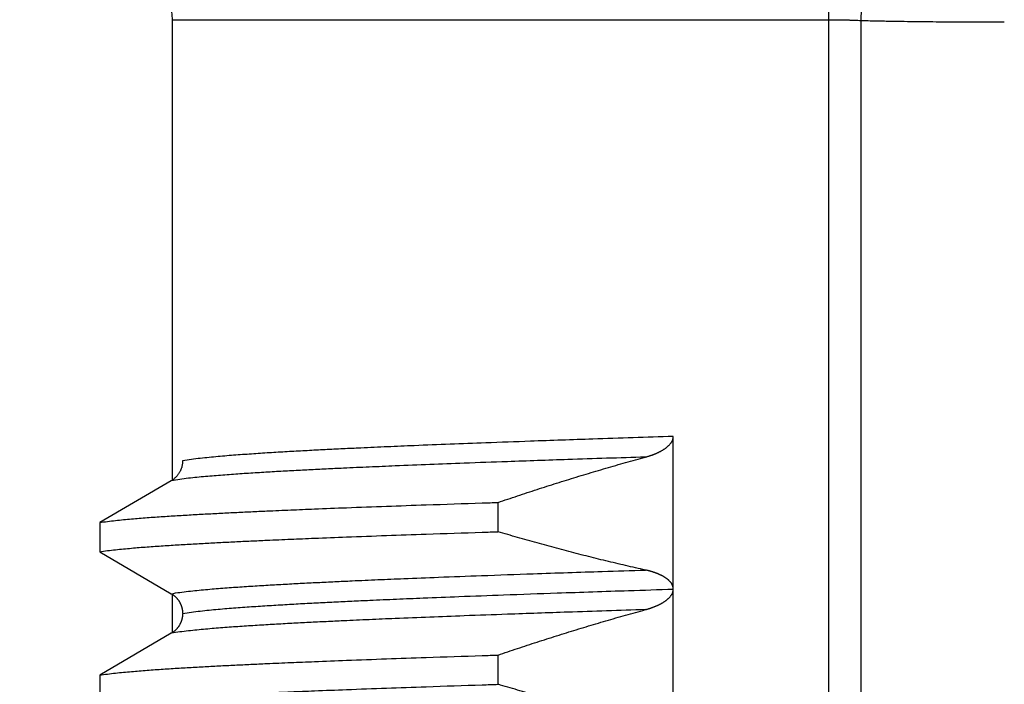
# Model space of a CAD drawing. Header units: millimetres. Extents: x 0 to 1300, y 0 to 891.
# Tile 49 of 127: x 189.05 to 195.5, y 532.61 to 536.97. Entities that reach past the tile are written whole.
import ezdxf

# ---------------------------------------------------------------- set-up
doc = ezdxf.new("R2010")
doc.units = ezdxf.units.MM
doc.header["$LTSCALE"] = 0.545669
doc.layers.add('NoLayerName_001', color=7, linetype='Continuous')
doc.styles.get("Standard").update_dxf_attribs({"font": 'txt', "bigfont": 'extfont2'})
doc.dimstyles.get("Standard").update_dxf_attribs({"dimtxt": 2.5, "dimasz": 2.5, "dimexe": 1, "dimexo": 1, "dimtad": 1, "dimdec": 3, "dimzin": 0, "dimdsep": 46, "dimtxsty": 'Standard', "dimcen": 2.5, "dimadec": 3, "dimazin": 0, "dimtfac": 0.75, "dimtdec": 3, "dimtmove": 0, "dimatfit": 3, "dimfxl": 1, "dimarcsym": 0})

# ---------------------------------------------------------------- blocks, each defined once
blk = doc.blocks.new('_OPEN30')
at = {"color": 0, "linetype": 'ByBlock', "lineweight": -2}
for p, q in [((-1, 0.267949), (0, 0)), ((0, 0), (-1, -0.267949)), ((0, 0), (-1, 0))]:
    blk.add_line(p, q, dxfattribs=at)
blk = doc.blocks.new('*D27')
at = {"layer": 'Defpoints', "color": 0}
for p in [(195.5, 522.25), (180, 516.6915), (180, 445)]:
    blk.add_point(p, dxfattribs=at)
at = {"layer": 'NoLayerName_001', "color": 0, "linetype": 'Continuous', "lineweight": 13}
for p, q in [((195.5, 519.25), (195.5, 513.6915)), ((180, 516.6915), (150.5298, 516.6915)), ((191, 516.6915), (184.5, 516.6915))]:
    blk.add_line(p, q, dxfattribs=at)
at = {"layer": 'NoLayerName_001', "color": 0, "lineweight": 13, "xscale": 4.5, "yscale": 4.5, "zscale": 4.5, "rotation": 180}
blk.add_blockref('_OPEN30', (180, 516.6915), dxfattribs=at)
at = {"layer": 'NoLayerName_001', "color": 0, "lineweight": 13, "xscale": 4.5, "yscale": 4.5, "zscale": 4.5}
blk.add_blockref('_OPEN30', (195.5, 516.6915), dxfattribs=at)
at = {"layer": 'NoLayerName_001', "color": 0, "lineweight": 13, "insert": (161.85, 525.9495), "char_height": 10.5, "attachment_point": 5}
blk.add_mtext('\\W0.8000;１６', dxfattribs=at)

msp = doc.modelspace()

# ---------------------------------------------------------------- linework, layer by layer
at = {"layer": 'NoLayerName_001', "color": 60, "linetype": 'Continuous', "lineweight": 25}
for p, q in [((194.5619, 536.9614), (194.5735, 537.3549)), ((190.05, 533.9451), (190.05, 536.9663)), ((190.05, 536.9663), (194.3511, 536.9663)), ((194.3511, 526.35), (194.3511, 536.9663)), ((194.5619, 526.05), (194.5619, 536.9614)), ((193.3315, 529.2348), (193.3315, 534.2349)), ((190.043, 533.9451), (189.5739, 533.6709)), ((192.1834, 533.6109), (192.1834, 533.8026)), ((189.5739, 533.6709), (189.5739, 533.4791)), ((189.5739, 533.4791), (190.043, 533.2049)), ((190.05, 532.9451), (190.05, 533.2049)), ((190.043, 532.9451), (189.5739, 532.6709)), ((192.1834, 532.6109), (192.1834, 532.8026)), ((189.5739, 532.6709), (189.5739, 532.4791))]:
    msp.add_line(p, q, dxfattribs=at)
msp.add_arc((189.65, 536.9663), 0.4, 0, 77.62628, dxfattribs=at)
for points, knots in [([(194.3511, 536.9663), (194.3511, 536.9696), (194.3511, 536.9763), (194.351, 536.9863), (194.3509, 536.9963), (194.3507, 537.0063), (194.3505, 537.0164), (194.3502, 537.0264), (194.3498, 537.0364), (194.3494, 537.0464), (194.3489, 537.0564), (194.3484, 537.0665), (194.3479, 537.0765), (194.3472, 537.0865), (194.3465, 537.0965), (194.3458, 537.1065), (194.345, 537.1165), (194.3441, 537.1265), (194.3431, 537.1364), (194.3421, 537.1464), (194.341, 537.1564), (194.3399, 537.1663), (194.3386, 537.1763), (194.3373, 537.1862), (194.3358, 537.1961), (194.3343, 537.2061), (194.3327, 537.2159), (194.331, 537.2258), (194.3291, 537.2357), (194.3272, 537.2455), (194.3251, 537.2553), (194.3229, 537.2651), (194.3205, 537.2748), (194.3179, 537.2845), (194.3151, 537.2942), (194.3121, 537.3037), (194.3088, 537.3132), (194.3052, 537.3225), (194.3012, 537.3317), (194.298, 537.3376), (194.2965, 537.3406)], [0, 0, 0, 0, 0.0100226, 0.0200455, 0.0300686, 0.0400921, 0.0501158, 0.0601398, 0.0701642, 0.080189, 0.0902142, 0.1002399, 0.1102661, 0.120293, 0.1303207, 0.1403491, 0.150378, 0.160407, 0.1704356, 0.1804637, 0.190491, 0.2005173, 0.2105426, 0.220567, 0.2305906, 0.2406136, 0.2506363, 0.2606591, 0.2706821, 0.2807054, 0.2907299, 0.3007567, 0.3107865, 0.320816, 0.3308419, 0.340863, 0.3508804, 0.3608989, 0.3709331, 0.3810078, 0.3810078, 0.3810078, 0.3810078]), ([(194.3511, 536.9663), (194.3546, 536.9663), (194.3617, 536.9663), (194.3722, 536.9662), (194.3827, 536.9661), (194.3933, 536.9661), (194.4038, 536.9659), (194.4144, 536.9658), (194.4249, 536.9656), (194.4355, 536.9654), (194.446, 536.9652), (194.4565, 536.965), (194.4671, 536.9647), (194.4776, 536.9644), (194.4882, 536.9641), (194.5022, 536.9637), (194.5198, 536.9631), (194.5408, 536.9623), (194.5549, 536.9617), (194.5619, 536.9614)], [0, 0, 0, 0, 0.0105434, 0.0210868, 0.0316302, 0.0421736, 0.0527171, 0.0632606, 0.0738041, 0.0843477, 0.0948914, 0.1054351, 0.1159788, 0.1265227, 0.1370666, 0.1476104, 0.1686982, 0.1897858, 0.2108729, 0.2108729, 0.2108729, 0.2108729]), ([(194.5619, 536.9614), (194.5775, 536.961), (194.6088, 536.9601), (194.6557, 536.9589), (194.7026, 536.9579), (194.7495, 536.957), (194.7964, 536.9562), (194.8589, 536.9552), (194.9371, 536.9542), (195.0309, 536.9534), (195.1247, 536.9527), (195.2342, 536.9522), (195.3593, 536.9518), (195.4531, 536.9518), (195.5, 536.9518)], [0, 0, 0, 0, 0.0469077, 0.0938154, 0.1407234, 0.1876317, 0.2345403, 0.2814494, 0.3752683, 0.4690871, 0.5629044, 0.6567204, 0.7974434, 0.9381664, 0.9381664, 0.9381664, 0.9381664]), ([(193.3315, 534.2349), (193.156, 534.2292), (192.844, 534.2192), (192.4345, 534.2051), (192.1225, 534.1938), (191.8691, 534.1841), (191.6546, 534.1755), (191.4597, 534.1672), (191.3037, 534.1602), (191.1673, 534.1538), (191.0504, 534.1481), (190.953, 534.143), (190.875, 534.1388), (190.8166, 534.1355), (190.7582, 534.1321), (190.6997, 534.1286), (190.6413, 534.1249), (190.5829, 534.121), (190.5245, 534.117), (190.4662, 534.1127), (190.4078, 534.1082), (190.3495, 534.1032), (190.2912, 534.0977), (190.233, 534.0915), (190.1748, 534.0847), (190.1364, 534.0781), (190.1171, 534.0751)], [0, 0, 0, 0, 0.52679, 0.936516, 1.229177, 1.463306, 1.697435, 1.873032, 2.048629, 2.165694, 2.28276, 2.399825, 2.458357, 2.516889, 2.57542, 2.633952, 2.692484, 2.751017, 2.809551, 2.868088, 2.926625, 2.98516, 3.043692, 3.102223, 3.160758, 3.219291, 3.219291, 3.219291, 3.219291]), ([(193.1493, 534.1001), (193.1512, 534.1007), (193.1551, 534.1017), (193.1608, 534.1034), (193.1666, 534.1051), (193.1723, 534.1069), (193.178, 534.1087), (193.1837, 534.1106), (193.1893, 534.1125), (193.195, 534.1146), (193.2006, 534.1166), (193.2062, 534.1188), (193.2117, 534.121), (193.2173, 534.1233), (193.2228, 534.1257), (193.2283, 534.1281), (193.2337, 534.1307), (193.2391, 534.1333), (193.2444, 534.136), (193.2497, 534.1388), (193.255, 534.1417), (193.2602, 534.1446), (193.2653, 534.1477), (193.2704, 534.1509), (193.2754, 534.1542), (193.2803, 534.1577), (193.2851, 534.1612), (193.2898, 534.1649), (193.2944, 534.1688), (193.2989, 534.1728), (193.3032, 534.1769), (193.3073, 534.1813), (193.3113, 534.1858), (193.3151, 534.1905), (193.3185, 534.1954), (193.3217, 534.2005), (193.3245, 534.2058), (193.3269, 534.2114), (193.3289, 534.2171), (193.3298, 534.221), (193.3303, 534.223)], [0, 0, 0, 0, 0.005987, 0.0119745, 0.0179625, 0.023951, 0.0299399, 0.0359293, 0.0419194, 0.0479103, 0.0539023, 0.0598956, 0.0658904, 0.0718859, 0.0778815, 0.0838764, 0.0898703, 0.0958629, 0.1018543, 0.1078447, 0.1138344, 0.1198242, 0.1258146, 0.1318048, 0.1377946, 0.1437842, 0.1497747, 0.1557671, 0.1617602, 0.1677533, 0.1737473, 0.1797453, 0.1857493, 0.191754, 0.197757, 0.2037631, 0.2097847, 0.2158341, 0.2218927, 0.2279392, 0.2279392, 0.2279392, 0.2279392]), ([(193.3303, 534.223), (193.3306, 534.225), (193.3314, 534.2289), (193.3314, 534.2329), (193.3315, 534.2349)], [0, 0, 0, 0, 0.00602142, 0.01201598, 0.01201598, 0.01201598, 0.01201598]), ([(193.1493, 534.1001), (192.9797, 534.0946), (192.6782, 534.085), (192.2825, 534.0713), (191.981, 534.0603), (191.736, 534.0509), (191.5288, 534.0425), (191.3404, 534.0345), (191.1897, 534.0277), (191.0579, 534.0215), (190.9449, 534.0159), (190.8508, 534.011), (190.7755, 534.0069), (190.719, 534.0037), (190.6625, 534.0004), (190.6061, 533.9969), (190.5496, 533.9933), (190.4932, 533.9896), (190.4367, 533.9856), (190.3803, 533.9815), (190.3239, 533.9771), (190.2676, 533.9722), (190.2113, 533.9669), (190.155, 533.9609), (190.0988, 533.9543), (190.0616, 533.948), (190.043, 533.9451)], [0, 0, 0, 0, 0.509078, 0.905028, 1.187849, 1.414107, 1.640364, 1.810056, 1.979749, 2.092879, 2.206008, 2.319137, 2.375701, 2.432265, 2.488829, 2.545393, 2.601957, 2.658521, 2.715088, 2.771657, 2.828226, 2.884792, 2.941356, 2.997919, 3.054486, 3.111051, 3.111051, 3.111051, 3.111051]), ([(190.1171, 534.0751), (190.117, 534.0725), (190.117, 534.0673), (190.1163, 534.0595), (190.1154, 534.0518), (190.1139, 534.0441), (190.1122, 534.0365), (190.11, 534.0289), (190.1074, 534.0215), (190.1045, 534.0142), (190.1011, 534.0071), (190.0974, 534.0002), (190.0934, 533.9935), (190.0889, 533.9869), (190.0842, 533.9807), (190.0791, 533.9747), (190.0738, 533.969), (190.0681, 533.9635), (190.0622, 533.9584), (190.056, 533.9536), (190.0497, 533.9491), (190.0452, 533.9465), (190.043, 533.9451)], [0, 0, 0, 0, 0.0077515, 0.0155281, 0.0233265, 0.0311433, 0.0389747, 0.0468173, 0.0546677, 0.062523, 0.0703812, 0.078241, 0.086102, 0.0939632, 0.1018224, 0.1096767, 0.1175228, 0.1253568, 0.133175, 0.1409739, 0.1487503, 0.1565015, 0.1565015, 0.1565015, 0.1565015]), ([(192.1834, 533.8026), (192.2046, 533.8099), (192.2472, 533.8243), (192.3111, 533.8457), (192.375, 533.8669), (192.4391, 533.8879), (192.5032, 533.9085), (192.5675, 533.929), (192.6318, 533.9491), (192.6962, 533.969), (192.7607, 533.9886), (192.8252, 534.008), (192.8899, 534.027), (192.9546, 534.0458), (193.0194, 534.0642), (193.0843, 534.0824), (193.1276, 534.0942), (193.1493, 534.1001)], [0, 0, 0, 0, 0.067382, 0.134769, 0.20216, 0.269554, 0.33695, 0.404346, 0.471743, 0.53914, 0.606535, 0.673929, 0.741321, 0.808711, 0.876098, 0.943482, 1.010863, 1.010863, 1.010863, 1.010863]), ([(189.5739, 533.6709), (189.5911, 533.6734), (189.6255, 533.6789), (189.6775, 533.6847), (189.7295, 533.6901), (189.7815, 533.6949), (189.8336, 533.6993), (189.8857, 533.7033), (189.9379, 533.7071), (189.99, 533.7106), (190.0422, 533.7141), (190.0943, 533.7173), (190.1465, 533.7204), (190.1987, 533.7234), (190.2683, 533.7273), (190.3553, 533.7319), (190.4597, 533.7372), (190.5641, 533.7421), (190.686, 533.7477), (190.8252, 533.7537), (190.9993, 533.7609), (191.2082, 533.7691), (191.452, 533.7781), (191.748, 533.7885), (191.9918, 533.7965), (192.1485, 533.8015), (192.1834, 533.8026)], [0, 0, 0, 0, 0.052271, 0.104543, 0.156813, 0.209084, 0.261357, 0.313631, 0.365904, 0.418176, 0.470446, 0.522717, 0.574987, 0.627258, 0.679528, 0.78407, 0.888612, 0.993154, 1.097695, 1.254507, 1.411319, 1.620402, 1.881755, 2.143109, 2.509004, 2.613545, 2.613545, 2.613545, 2.613545]), ([(189.5739, 533.4791), (189.5911, 533.4817), (189.6255, 533.4872), (189.6775, 533.493), (189.7295, 533.4984), (189.7815, 533.5032), (189.8336, 533.5076), (189.8857, 533.5116), (189.9379, 533.5154), (189.99, 533.5189), (190.0422, 533.5223), (190.0943, 533.5256), (190.1465, 533.5287), (190.1987, 533.5317), (190.2683, 533.5356), (190.3553, 533.5402), (190.4597, 533.5454), (190.5641, 533.5504), (190.686, 533.556), (190.8252, 533.562), (190.9993, 533.5692), (191.2082, 533.5774), (191.452, 533.5864), (191.748, 533.5967), (191.9918, 533.6048), (192.1485, 533.6098), (192.1834, 533.6109)], [0, 0, 0, 0, 0.052271, 0.104543, 0.156813, 0.209084, 0.261357, 0.313631, 0.365904, 0.418176, 0.470446, 0.522717, 0.574987, 0.627258, 0.679528, 0.78407, 0.888612, 0.993154, 1.097695, 1.254507, 1.411319, 1.620402, 1.881755, 2.143109, 2.509004, 2.613545, 2.613545, 2.613545, 2.613545]), ([(193.1493, 533.36), (193.1276, 533.3648), (193.0843, 533.3743), (193.0195, 533.3892), (192.9547, 533.4043), (192.89, 533.4198), (192.8253, 533.4356), (192.7608, 533.4518), (192.6963, 533.4683), (192.6319, 533.4851), (192.5675, 533.5022), (192.5033, 533.5196), (192.4392, 533.5373), (192.3751, 533.5553), (192.3111, 533.5735), (192.2472, 533.5921), (192.2046, 533.6047), (192.1834, 533.6109)], [0, 0, 0, 0, 0.0665345, 0.1330731, 0.1996153, 0.2661611, 0.3327099, 0.3992612, 0.4658145, 0.5323689, 0.5989238, 0.6654783, 0.7320314, 0.7985819, 0.8651289, 0.9316711, 0.9982072, 0.9982072, 0.9982072, 0.9982072]), ([(190.043, 533.2049), (190.0616, 533.2078), (190.0988, 533.2142), (190.155, 533.2207), (190.2113, 533.2268), (190.2676, 533.2321), (190.3239, 533.2369), (190.3803, 533.2413), (190.4367, 533.2455), (190.4932, 533.2494), (190.5496, 533.2532), (190.6061, 533.2567), (190.6625, 533.2602), (190.719, 533.2635), (190.7943, 533.2677), (190.8884, 533.2728), (191.0014, 533.2785), (191.1144, 533.284), (191.2463, 533.2901), (191.3969, 533.2968), (191.5853, 533.3047), (191.8114, 533.3137), (192.094, 533.3243), (192.452, 533.337), (192.8101, 533.3491), (193.0551, 533.3569), (193.1493, 533.36)], [0, 0, 0, 0, 0.056564, 0.113132, 0.169695, 0.226259, 0.282825, 0.339394, 0.395963, 0.452529, 0.509094, 0.565658, 0.622222, 0.678786, 0.73535, 0.848478, 0.961608, 1.074737, 1.187866, 1.357559, 1.527252, 1.753509, 2.036331, 2.375716, 2.82823, 3.111052, 3.111052, 3.111052, 3.111052]), ([(193.1799, 533.3524), (193.1782, 533.3529), (193.1748, 533.3538), (193.1697, 533.3551), (193.1646, 533.3564), (193.1595, 533.3576), (193.1544, 533.3588), (193.151, 533.3596), (193.1493, 533.36)], [0, 0, 0, 0, 0.00524977, 0.01049946, 0.01574887, 0.02099773, 0.02624577, 0.03149264, 0.03149264, 0.03149264, 0.03149264]), ([(193.3315, 533.2336), (193.3314, 533.2353), (193.3314, 533.2389), (193.3307, 533.2441), (193.3297, 533.2493), (193.3282, 533.2544), (193.3264, 533.2594), (193.3242, 533.2642), (193.3217, 533.2688), (193.3188, 533.2733), (193.3157, 533.2775), (193.3124, 533.2816), (193.3089, 533.2855), (193.3052, 533.2893), (193.3014, 533.2929), (193.2975, 533.2964), (193.2934, 533.2998), (193.2893, 533.303), (193.285, 533.3061), (193.2807, 533.309), (193.2763, 533.3119), (193.2719, 533.3147), (193.2673, 533.3173), (193.2628, 533.3199), (193.2581, 533.3224), (193.2535, 533.3248), (193.2487, 533.3271), (193.244, 533.3293), (193.2392, 533.3315), (193.2344, 533.3336), (193.2295, 533.3356), (193.2247, 533.3375), (193.2198, 533.3394), (193.2149, 533.3412), (193.2099, 533.343), (193.2049, 533.3447), (193.2, 533.3464), (193.195, 533.3479), (193.1899, 533.3495), (193.1849, 533.351), (193.1815, 533.3519), (193.1799, 533.3524)], [0, 0, 0, 0, 0.0052579, 0.0105385, 0.0158342, 0.0211352, 0.0264308, 0.0317105, 0.0369754, 0.0422384, 0.0475063, 0.0527796, 0.0580533, 0.0633189, 0.0685761, 0.0738288, 0.0790796, 0.0843298, 0.0895794, 0.0948283, 0.1000773, 0.1053269, 0.1105772, 0.1158277, 0.1210774, 0.126326, 0.131574, 0.1368218, 0.1420694, 0.1473168, 0.1525638, 0.1578107, 0.1630577, 0.168305, 0.1735527, 0.1788008, 0.1840492, 0.1892979, 0.1945471, 0.1997965, 0.2050462, 0.2050462, 0.2050462, 0.2050462]), ([(190.1171, 533.0749), (190.1364, 533.078), (190.1748, 533.0846), (190.233, 533.0914), (190.2912, 533.0976), (190.3495, 533.1031), (190.4078, 533.1081), (190.4662, 533.1126), (190.5245, 533.1169), (190.5829, 533.1209), (190.6413, 533.1248), (190.6998, 533.1285), (190.7582, 533.132), (190.8166, 533.1354), (190.8945, 533.1398), (190.9919, 533.145), (191.1089, 533.1509), (191.2258, 533.1565), (191.3622, 533.1628), (191.5182, 533.1696), (191.7131, 533.1778), (191.947, 533.187), (192.2395, 533.198), (192.61, 533.2111), (192.9805, 533.2236), (193.234, 533.2317), (193.3315, 533.2348)], [0, 0, 0, 0, 0.058532, 0.117068, 0.175599, 0.23413, 0.292665, 0.351202, 0.409739, 0.468274, 0.526807, 0.585338, 0.64387, 0.702402, 0.760933, 0.877998, 0.995063, 1.112129, 1.229194, 1.40479, 1.580387, 1.814516, 2.107177, 2.45837, 2.926628, 3.219289, 3.219289, 3.219289, 3.219289]), ([(193.1493, 533.1001), (193.1512, 533.1007), (193.155, 533.1017), (193.1608, 533.1034), (193.1665, 533.1051), (193.1722, 533.1068), (193.1779, 533.1087), (193.1835, 533.1105), (193.1892, 533.1125), (193.1948, 533.1145), (193.2004, 533.1166), (193.2059, 533.1187), (193.2115, 533.1209), (193.217, 533.1232), (193.2225, 533.1255), (193.2279, 533.128), (193.2334, 533.1305), (193.2387, 533.1331), (193.2441, 533.1358), (193.2493, 533.1386), (193.2546, 533.1414), (193.2597, 533.1444), (193.2649, 533.1475), (193.2699, 533.1506), (193.2749, 533.1539), (193.2798, 533.1573), (193.2846, 533.1609), (193.2893, 533.1645), (193.2939, 533.1683), (193.2984, 533.1723), (193.3027, 533.1764), (193.3068, 533.1807), (193.3108, 533.1852), (193.3146, 533.1898), (193.318, 533.1947), (193.3212, 533.1997), (193.3241, 533.205), (193.3266, 533.2105), (193.3287, 533.2162), (193.3296, 533.2201), (193.3301, 533.222)], [0, 0, 0, 0, 0.0059615, 0.0119235, 0.017886, 0.0238489, 0.0298123, 0.0357762, 0.0417407, 0.0477062, 0.0536727, 0.0596405, 0.0656099, 0.0715801, 0.0775503, 0.0835199, 0.0894884, 0.0954555, 0.1014213, 0.1073859, 0.1133498, 0.1193134, 0.1252775, 0.1312415, 0.1372054, 0.1431698, 0.149136, 0.155105, 0.1610746, 0.1670431, 0.1730105, 0.1789787, 0.1849501, 0.1909223, 0.1968963, 0.2028788, 0.2088828, 0.2149184, 0.2209603, 0.2269832, 0.2269832, 0.2269832, 0.2269832]), ([(193.3301, 533.222), (193.3305, 533.224), (193.3313, 533.2279), (193.3314, 533.2319), (193.3315, 533.2339)], [0, 0, 0, 0, 0.00599158, 0.01195634, 0.01195634, 0.01195634, 0.01195634]), ([(190.043, 533.2049), (190.0445, 533.204), (190.0475, 533.2022), (190.0518, 533.1994), (190.056, 533.1964), (190.0601, 533.1933), (190.0641, 533.19), (190.068, 533.1866), (190.0718, 533.183), (190.0754, 533.1794), (190.0789, 533.1756), (190.0823, 533.1716), (190.0855, 533.1676), (190.0886, 533.1635), (190.0916, 533.1592), (190.0944, 533.1549), (190.097, 533.1505), (190.0995, 533.1459), (190.1018, 533.1413), (190.104, 533.1366), (190.106, 533.1319), (190.1079, 533.127), (190.1096, 533.1222), (190.1111, 533.1172), (190.1125, 533.1122), (190.1137, 533.1072), (190.1147, 533.1021), (190.1156, 533.097), (190.1162, 533.0919), (190.1167, 533.0867), (190.117, 533.0816), (190.1171, 533.0781), (190.1171, 533.0764)], [0, 0, 0, 0, 0.0051571, 0.0103197, 0.0154867, 0.0206571, 0.0258299, 0.0310039, 0.036178, 0.0413511, 0.0465228, 0.0516933, 0.0568626, 0.0620308, 0.0671978, 0.0723638, 0.0775287, 0.082693, 0.0878572, 0.0930223, 0.0981889, 0.1033573, 0.108528, 0.1137011, 0.1188769, 0.1240541, 0.1292308, 0.1344052, 0.139576, 0.1447423, 0.1499036, 0.15506, 0.15506, 0.15506, 0.15506]), ([(193.1493, 533.1001), (192.9797, 533.0946), (192.6782, 533.085), (192.2825, 533.0713), (191.981, 533.0603), (191.736, 533.0509), (191.5288, 533.0425), (191.3404, 533.0345), (191.1897, 533.0277), (191.0579, 533.0215), (190.9449, 533.0159), (190.8508, 533.011), (190.7755, 533.0069), (190.719, 533.0037), (190.6625, 533.0004), (190.6061, 532.9969), (190.5496, 532.9933), (190.4932, 532.9896), (190.4367, 532.9856), (190.3803, 532.9815), (190.3239, 532.9771), (190.2676, 532.9722), (190.2113, 532.9669), (190.155, 532.9609), (190.0988, 532.9543), (190.0616, 532.948), (190.043, 532.9451)], [0, 0, 0, 0, 0.509078, 0.905028, 1.18785, 1.414107, 1.640364, 1.810057, 1.97975, 2.092879, 2.206009, 2.319138, 2.375702, 2.432266, 2.48883, 2.545393, 2.601957, 2.658522, 2.715088, 2.771657, 2.828226, 2.884793, 2.941356, 2.997919, 3.054487, 3.111051, 3.111051, 3.111051, 3.111051]), ([(192.1834, 532.8026), (192.2046, 532.8099), (192.2472, 532.8243), (192.3111, 532.8457), (192.375, 532.8669), (192.4391, 532.8879), (192.5032, 532.9085), (192.5675, 532.929), (192.6318, 532.9491), (192.6962, 532.969), (192.7607, 532.9886), (192.8252, 533.008), (192.8899, 533.027), (192.9546, 533.0458), (193.0194, 533.0642), (193.0843, 533.0824), (193.1276, 533.0942), (193.1493, 533.1001)], [0, 0, 0, 0, 0.067383, 0.13477, 0.202161, 0.269555, 0.336951, 0.404348, 0.471746, 0.539142, 0.606538, 0.673933, 0.741325, 0.808715, 0.876102, 0.943486, 1.010868, 1.010868, 1.010868, 1.010868]), ([(190.1171, 533.0736), (190.1171, 533.0719), (190.117, 533.0684), (190.1167, 533.0633), (190.1162, 533.0581), (190.1156, 533.053), (190.1147, 533.0479), (190.1137, 533.0428), (190.1125, 533.0378), (190.1111, 533.0328), (190.1096, 533.0278), (190.1079, 533.023), (190.106, 533.0181), (190.104, 533.0134), (190.1018, 533.0087), (190.0995, 533.0041), (190.097, 532.9996), (190.0944, 532.9951), (190.0916, 532.9908), (190.0886, 532.9865), (190.0855, 532.9824), (190.0823, 532.9784), (190.0789, 532.9744), (190.0754, 532.9706), (190.0718, 532.967), (190.068, 532.9634), (190.0641, 532.96), (190.0601, 532.9567), (190.056, 532.9536), (190.0518, 532.9506), (190.0475, 532.9478), (190.0445, 532.946), (190.043, 532.9451)], [0, 0, 0, 0, 0.0051566, 0.0103181, 0.0154846, 0.0206555, 0.0258299, 0.0310065, 0.0361835, 0.0413591, 0.0465322, 0.0517029, 0.0568715, 0.0620383, 0.0672037, 0.0723683, 0.0775328, 0.082698, 0.0878642, 0.0930314, 0.0981996, 0.103369, 0.1085396, 0.1137114, 0.1188846, 0.1240588, 0.1292329, 0.1344059, 0.1395765, 0.1447436, 0.1499064, 0.1550636, 0.1550636, 0.1550636, 0.1550636]), ([(189.5739, 532.6709), (189.5911, 532.6734), (189.6255, 532.6789), (189.6775, 532.6847), (189.7295, 532.6901), (189.7815, 532.6949), (189.8336, 532.6993), (189.8857, 532.7033), (189.9379, 532.7071), (189.99, 532.7106), (190.0422, 532.7141), (190.0943, 532.7173), (190.1465, 532.7204), (190.1987, 532.7234), (190.2683, 532.7273), (190.3553, 532.7319), (190.4597, 532.7372), (190.5641, 532.7421), (190.686, 532.7477), (190.8252, 532.7537), (190.9993, 532.7609), (191.2082, 532.7691), (191.452, 532.7781), (191.748, 532.7885), (191.9918, 532.7965), (192.1485, 532.8015), (192.1834, 532.8026)], [0, 0, 0, 0, 0.052271, 0.104543, 0.156813, 0.209084, 0.261357, 0.313631, 0.365904, 0.418176, 0.470446, 0.522717, 0.574987, 0.627258, 0.679528, 0.78407, 0.888612, 0.993154, 1.097695, 1.254507, 1.411319, 1.620402, 1.881755, 2.143109, 2.509004, 2.613545, 2.613545, 2.613545, 2.613545]), ([(189.5739, 532.4791), (189.5911, 532.4817), (189.6255, 532.4872), (189.6775, 532.493), (189.7295, 532.4984), (189.7815, 532.5032), (189.8336, 532.5076), (189.8857, 532.5116), (189.9379, 532.5154), (189.99, 532.5189), (190.0422, 532.5223), (190.0943, 532.5256), (190.1465, 532.5287), (190.1987, 532.5317), (190.2683, 532.5356), (190.3553, 532.5402), (190.4597, 532.5454), (190.5641, 532.5504), (190.686, 532.556), (190.8252, 532.562), (190.9993, 532.5692), (191.2082, 532.5774), (191.452, 532.5864), (191.748, 532.5967), (191.9918, 532.6048), (192.1485, 532.6098), (192.1834, 532.6109)], [0, 0, 0, 0, 0.052271, 0.104543, 0.156813, 0.209084, 0.261357, 0.313631, 0.365904, 0.418176, 0.470446, 0.522717, 0.574987, 0.627258, 0.679528, 0.78407, 0.888612, 0.993154, 1.097695, 1.254507, 1.411319, 1.620402, 1.881755, 2.143109, 2.509004, 2.613545, 2.613545, 2.613545, 2.613545]), ([(193.1493, 532.36), (193.1277, 532.3648), (193.0843, 532.3743), (193.0195, 532.3892), (192.9547, 532.4043), (192.89, 532.4198), (192.8253, 532.4356), (192.7608, 532.4518), (192.6963, 532.4683), (192.6319, 532.4851), (192.5676, 532.5022), (192.5033, 532.5196), (192.4392, 532.5373), (192.3751, 532.5553), (192.3111, 532.5735), (192.2472, 532.5921), (192.2046, 532.6047), (192.1834, 532.6109)], [0, 0, 0, 0, 0.0665356, 0.1330753, 0.1996186, 0.2661655, 0.3327154, 0.3992678, 0.4658221, 0.5323777, 0.5989337, 0.6654893, 0.7320434, 0.7985951, 0.8651432, 0.9316865, 0.9982236, 0.9982236, 0.9982236, 0.9982236])]:
    msp.add_open_spline(points, degree=3, knots=knots, dxfattribs=at)

# ---------------------------------------------------------------- dimensions: what is measured, and where the dimension line sits
at = {"layer": 'NoLayerName_001', "color": 3, "linetype": 'Continuous', "lineweight": 13}
dim = msp.add_linear_dim(base=(180, 516.6915), p1=(195.5, 522.25), p2=(180, 445), angle=180, text='\\W0.8000;１６', dimstyle='Standard', override={"dimtxt": 10.5, "dimasz": 4.5, "dimexe": 3, "dimexo": 3, "dimgap": 3, "dimzin": 8, "dimblk": 'OPEN30', "dimse2": 1, "dimclrd": 0, "dimclre": 0, "dimclrt": 0, "dimtp": 0, "dimtm": 0, "dimlwd": 13, "dimlwe": 13}, dxfattribs=at)
dim.commit()
dim.dimension.update_dxf_attribs({"geometry": '*D27', "text_midpoint": (161.85, 516.6915), "dimtype": 160})

doc.saveas('drawing.dxf')
